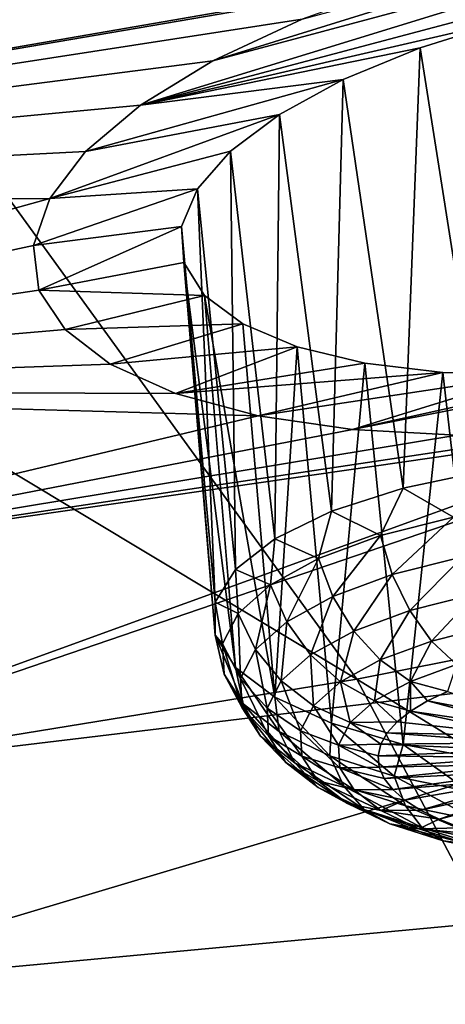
# Model space of a CAD drawing. Header units: metres. Extents: x -92 to 264, y -100 to 50.
# Tile 156 of 256: x 224.12 to 225.44, y -15.73 to -12.67. Entities that reach past the tile are written whole.
import ezdxf

# ---------------------------------------------------------------- set-up
doc = ezdxf.new("R2010")
doc.units = ezdxf.units.M
doc.layers.add('solid_21062050_01', color=7, linetype='CONTINUOUS')

msp = doc.modelspace()

# ---------------------------------------------------------------- linework, layer by layer
at = {"layer": 'solid_21062050_01'}
for points in [[(228.172287, -8.705172, 210.264084), (225.081314, -9.446293, 212.324432), (232.499527, -13.120734, 215.03093)], [(225.081314, -9.446293, 212.324432), (221.82106, -10.098863, 214.138824), (228.927246, -13.970094, 217.392044)], [(225.081314, -9.446293, 212.324432), (228.927246, -13.970094, 217.392044), (232.499527, -13.120734, 215.03093)], [(221.82106, -10.098863, 214.138824), (218.413559, -10.658474, 215.695007), (225.162231, -14.717841, 219.470932)], [(221.82106, -10.098863, 214.138824), (225.162231, -14.717841, 219.470932), (228.927246, -13.970094, 217.392044)], [(218.413559, -10.658474, 215.695007), (221.229599, -15.358991, 221.253723), (225.162231, -14.717841, 219.470932)], [(221.356262, -13.23406, 159.488403), (220.505569, -12.666403, 157.911682), (224.489441, -11.88308, 157.296097)], [(221.356262, -13.23406, 159.488403), (224.489441, -11.88308, 157.296097), (225.370224, -12.539433, 159.119003)], [(224.492172, -12.938992, 159.765854), (226.445602, -12.337209, 159.026321), (226.821213, -12.31956, 159.122971)], [(225.632507, -12.675227, 159.532242), (224.492172, -12.938992, 159.765854), (226.821213, -12.31956, 159.122971)], [(224.716599, -12.801339, 159.514053), (226.445602, -12.337209, 159.026321), (224.492172, -12.938992, 159.765854)], [(224.716599, -12.801339, 159.514053), (226.059296, -12.383886, 158.996338), (226.445602, -12.337209, 159.026321)], [(224.993362, -12.672079, 159.302063), (226.059296, -12.383886, 158.996338), (224.716599, -12.801339, 159.514053)], [(225.316406, -12.555962, 159.139267), (221.356262, -13.23406, 159.488403), (225.370224, -12.539433, 159.119003)], [(225.316406, -12.555962, 159.139267), (224.993362, -12.672079, 159.302063), (221.356262, -13.23406, 159.488403)], [(224.993362, -12.672079, 159.302063), (224.716599, -12.801339, 159.514053), (221.356262, -13.23406, 159.488403)], [(225.358673, -12.760467, 159.638336), (224.492172, -12.938992, 159.765854), (225.632507, -12.675227, 159.532242)], [(225.358673, -12.760467, 159.638336), (225.632507, -12.675227, 159.532242), (225.565674, -14.071576, 159.169067)], [(225.120285, -12.859052, 159.789993), (224.492172, -12.938992, 159.765854), (225.358673, -12.760467, 159.638336)], [(225.120285, -12.859052, 159.789993), (225.358673, -12.760467, 159.638336), (225.306458, -14.126118, 159.308502)], [(225.358673, -12.760467, 159.638336), (225.565674, -14.071576, 159.169067), (225.306458, -14.126118, 159.308502)], [(224.716599, -12.801339, 159.514053), (224.492172, -12.938992, 159.765854), (221.356262, -13.23406, 159.488403)], [(225.120285, -12.859052, 159.789993), (224.322418, -13.082069, 160.051025), (224.492172, -12.938992, 159.765854)], [(224.923172, -12.96709, 159.979935), (224.322418, -13.082069, 160.051025), (225.120285, -12.859052, 159.789993)], [(224.923172, -12.96709, 159.979935), (225.120285, -12.859052, 159.789993), (225.084045, -14.197555, 159.495651)], [(225.120285, -12.859052, 159.789993), (225.306458, -14.126118, 159.308502), (225.084045, -14.197555, 159.495651)], [(224.492172, -12.938992, 159.765854), (224.322418, -13.082069, 160.051025), (221.356262, -13.23406, 159.488403)], [(224.923172, -12.96709, 159.979935), (224.211227, -13.227613, 160.363708), (224.322418, -13.082069, 160.051025)], [(224.77153, -13.081244, 160.201508), (224.211227, -13.227613, 160.363708), (224.923172, -12.96709, 159.979935)], [(224.77153, -13.081244, 160.201508), (224.923172, -12.96709, 159.979935), (224.908127, -14.282763, 159.722351)], [(224.923172, -12.96709, 159.979935), (225.084045, -14.197555, 159.495651), (224.908127, -14.282763, 159.722351)], [(224.322418, -13.082069, 160.051025), (224.211227, -13.227613, 160.363708), (221.356262, -13.23406, 159.488403)], [(224.669189, -13.198312, 160.448257), (224.211227, -13.227613, 160.363708), (224.77153, -13.081244, 160.201508)], [(224.669189, -13.198312, 160.448257), (224.77153, -13.081244, 160.201508), (224.786392, -14.378023, 159.978683)], [(224.77153, -13.081244, 160.201508), (224.908127, -14.282763, 159.722351), (224.786392, -14.378023, 159.978683)], [(224.669189, -13.198312, 160.448257), (224.161423, -13.374127, 160.701248), (224.211227, -13.227613, 160.363708)], [(224.619934, -13.31475, 160.712936), (224.161423, -13.374127, 160.701248), (224.669189, -13.198312, 160.448257)], [(224.619934, -13.31475, 160.712936), (224.669189, -13.198312, 160.448257), (224.724167, -14.479168, 160.253448)], [(224.669189, -13.198312, 160.448257), (224.786392, -14.378023, 159.978683), (224.724167, -14.479168, 160.253448)], [(224.211227, -13.227613, 160.363708), (222.070282, -13.822936, 161.124069), (221.356262, -13.23406, 159.488403)], [(224.211227, -13.227613, 160.363708), (224.161423, -13.374127, 160.701248), (222.070282, -13.822936, 161.124069)], [(224.619934, -13.31475, 160.712936), (224.177979, -13.512369, 161.042969), (224.161423, -13.374127, 160.701248)], [(224.626801, -13.426394, 160.986496), (224.177979, -13.512369, 161.042969), (224.619934, -13.31475, 160.712936)], [(224.619934, -13.31475, 160.712936), (224.724167, -14.479168, 160.253448), (224.724182, -14.581778, 160.534653)], [(224.626801, -13.426394, 160.986496), (224.619934, -13.31475, 160.712936), (224.724182, -14.581778, 160.534653)], [(224.161423, -13.374127, 160.701248), (224.177979, -13.512369, 161.042969), (222.070282, -13.822936, 161.124069)], [(224.626801, -13.426394, 160.986496), (224.690781, -13.528628, 161.258026), (224.177979, -13.512369, 161.042969)], [(224.626801, -13.426394, 160.986496), (224.786407, -14.681369, 160.809982), (224.690781, -13.528628, 161.258026)], [(224.626801, -13.426394, 160.986496), (224.724182, -14.581778, 160.534653), (224.786407, -14.681369, 160.809982)], [(224.177979, -13.512369, 161.042969), (224.259094, -13.634481, 161.368988), (222.070282, -13.822936, 161.124069)], [(224.690781, -13.528628, 161.258026), (224.259094, -13.634481, 161.368988), (224.177979, -13.512369, 161.042969)], [(224.80954, -13.616897, 161.51564), (224.259094, -13.634481, 161.368988), (224.690781, -13.528628, 161.258026)], [(224.690781, -13.528628, 161.258026), (224.786407, -14.681369, 160.809982), (224.908157, -14.773587, 161.067429)], [(224.80954, -13.616897, 161.51564), (224.690781, -13.528628, 161.258026), (224.908157, -14.773587, 161.067429)], [(224.259094, -13.634481, 161.368988), (224.398148, -13.74187, 161.680435), (222.070282, -13.822936, 161.124069)], [(224.80954, -13.616897, 161.51564), (224.398148, -13.74187, 161.680435), (224.259094, -13.634481, 161.368988)], [(224.977478, -13.687516, 161.748337), (224.398148, -13.74187, 161.680435), (224.80954, -13.616897, 161.51564)], [(224.977478, -13.687516, 161.748337), (224.80954, -13.616897, 161.51564), (224.908157, -14.773587, 161.067429)], [(224.977478, -13.687516, 161.748337), (224.601334, -13.832653, 161.974884), (224.398148, -13.74187, 161.680435)], [(225.186874, -13.738045, 161.947418), (224.601334, -13.832653, 161.974884), (224.977478, -13.687516, 161.748337)], [(224.977478, -13.687516, 161.748337), (224.908157, -14.773587, 161.067429), (225.084091, -14.854404, 161.295715)], [(225.186874, -13.738045, 161.947418), (224.977478, -13.687516, 161.748337), (225.084091, -14.854404, 161.295715)], [(226.279816, -13.720778, 162.305695), (225.472824, -13.961248, 162.605316), (225.149231, -13.944013, 162.445175)], [(226.279816, -13.720778, 162.305695), (225.149231, -13.944013, 162.445175), (225.983429, -13.758921, 162.289474)], [(224.398148, -13.74187, 161.680435), (224.601334, -13.832653, 161.974884), (222.070282, -13.822936, 161.124069)], [(225.429428, -13.767167, 162.10672), (224.601334, -13.832653, 161.974884), (225.186874, -13.738045, 161.947418)], [(225.186874, -13.738045, 161.947418), (225.084091, -14.854404, 161.295715), (225.306534, -14.920287, 161.484879)], [(225.983429, -13.758921, 162.289474), (225.149231, -13.944013, 162.445175), (225.697388, -13.774267, 162.221954)], [(225.429428, -13.767167, 162.10672), (225.186874, -13.738045, 161.947418), (225.306534, -14.920287, 161.484879)], [(225.429428, -13.767167, 162.10672), (224.857437, -13.901237, 162.234787), (224.601334, -13.832653, 161.974884)], [(225.697388, -13.774267, 162.221954), (224.857437, -13.901237, 162.234787), (225.429428, -13.767167, 162.10672)], [(225.697388, -13.774267, 162.221954), (225.149231, -13.944013, 162.445175), (224.857437, -13.901237, 162.234787)], [(225.429428, -13.767167, 162.10672), (225.306534, -14.920287, 161.484879), (225.56575, -14.968355, 161.626648)], [(225.697388, -13.774267, 162.221954), (225.429428, -13.767167, 162.10672), (225.56575, -14.968355, 161.626648)], [(224.857437, -13.901237, 162.234787), (222.643051, -14.429261, 162.808212), (222.070282, -13.822936, 161.124069)], [(224.601334, -13.832653, 161.974884), (224.857437, -13.901237, 162.234787), (222.070282, -13.822936, 161.124069)], [(226.562317, -13.854881, 162.747147), (227.056793, -14.570173, 164.759781), (223.070892, -15.049155, 164.530029)], [(226.187912, -13.917345, 162.760941), (226.562317, -13.854881, 162.747147), (223.070892, -15.049155, 164.530029)], [(224.857437, -13.901237, 162.234787), (225.149231, -13.944013, 162.445175), (222.643051, -14.429261, 162.808212)], [(226.187912, -13.917345, 162.760941), (223.070892, -15.049155, 164.530029), (222.643051, -14.429261, 162.808212)], [(225.82103, -13.952655, 162.711975), (226.187912, -13.917345, 162.760941), (222.643051, -14.429261, 162.808212)], [(225.149231, -13.944013, 162.445175), (225.472824, -13.961248, 162.605316), (222.643051, -14.429261, 162.808212)], [(225.472824, -13.961248, 162.605316), (225.82103, -13.952655, 162.711975), (222.643051, -14.429261, 162.808212)], [(228.927246, -13.970094, 217.392044), (225.162231, -14.717841, 219.470932), (232.012665, -18.93672, 222.611374)], [(225.461853, -14.216062, 159.201324), (225.306458, -14.126118, 159.308502), (225.565674, -14.071576, 159.169067)], [(225.235474, -14.272978, 159.348526), (225.084045, -14.197555, 159.495651), (225.306458, -14.126118, 159.308502)], [(225.461853, -14.216062, 159.201324), (225.235474, -14.272978, 159.348526), (225.306458, -14.126118, 159.308502)], [(225.044235, -14.343557, 159.534531), (224.908127, -14.282763, 159.722351), (225.084045, -14.197555, 159.495651)], [(225.235474, -14.272978, 159.348526), (225.044235, -14.343557, 159.534531), (225.084045, -14.197555, 159.495651)], [(225.272339, -14.39373, 159.348511), (225.235474, -14.272978, 159.348526), (225.461853, -14.216062, 159.201324)], [(225.272339, -14.39373, 159.348511), (225.461853, -14.216062, 159.201324), (225.48996, -14.339015, 159.207001)], [(224.895477, -14.425086, 159.752197), (224.786392, -14.378023, 159.978683), (224.908127, -14.282763, 159.722351)], [(225.044235, -14.343557, 159.534531), (224.895477, -14.425086, 159.752197), (224.908127, -14.282763, 159.722351)], [(225.088486, -14.46158, 159.527328), (225.044235, -14.343557, 159.534531), (225.235474, -14.272978, 159.348526)], [(225.088486, -14.46158, 159.527328), (225.235474, -14.272978, 159.348526), (225.272339, -14.39373, 159.348511)], [(224.94548, -14.539958, 159.736572), (224.895477, -14.425086, 159.752197), (225.044235, -14.343557, 159.534531)], [(224.94548, -14.539958, 159.736572), (225.044235, -14.343557, 159.534531), (225.088486, -14.46158, 159.527328)], [(225.272339, -14.39373, 159.348511), (225.48996, -14.339015, 159.207001), (225.32637, -14.505034, 159.373642)], [(225.48996, -14.339015, 159.207001), (225.53093, -14.453603, 159.240631), (225.32637, -14.505034, 159.373642)], [(224.794907, -14.514433, 159.993149), (224.724167, -14.479168, 160.253448), (224.786392, -14.378023, 159.978683)], [(224.895477, -14.425086, 159.752197), (224.794907, -14.514433, 159.993149), (224.786392, -14.378023, 159.978683)], [(225.088486, -14.46158, 159.527328), (225.272339, -14.39373, 159.348511), (225.153564, -14.568811, 159.541733)], [(225.272339, -14.39373, 159.348511), (225.32637, -14.505034, 159.373642), (225.153564, -14.568811, 159.541733)], [(224.848801, -14.62585, 159.968216), (224.794907, -14.514433, 159.993149), (224.895477, -14.425086, 159.752197)], [(224.848801, -14.62585, 159.968216), (224.895477, -14.425086, 159.752197), (224.94548, -14.539958, 159.736572)], [(224.94548, -14.539958, 159.736572), (225.088486, -14.46158, 159.527328), (225.019135, -14.642485, 159.738419)], [(225.088486, -14.46158, 159.527328), (225.153564, -14.568811, 159.541733), (225.019135, -14.642485, 159.738419)], [(225.32637, -14.505034, 159.373642), (225.53093, -14.453603, 159.240631), (225.394135, -14.599792, 159.422318)], [(225.53093, -14.453603, 159.240631), (225.582153, -14.552519, 159.300049), (225.394135, -14.599792, 159.422318)], [(224.746414, -14.608163, 160.248138), (224.724182, -14.581778, 160.534653), (224.724167, -14.479168, 160.253448)], [(224.794907, -14.514433, 159.993149), (224.746414, -14.608163, 160.248138), (224.724167, -14.479168, 160.253448)], [(224.802185, -14.715956, 160.213348), (224.746414, -14.608163, 160.248138), (224.794907, -14.514433, 159.993149)], [(224.802185, -14.715956, 160.213348), (224.794907, -14.514433, 159.993149), (224.848801, -14.62585, 159.968216)], [(225.153564, -14.568811, 159.541733), (225.32637, -14.505034, 159.373642), (225.235291, -14.658414, 159.576813)], [(225.32637, -14.505034, 159.373642), (225.394135, -14.599792, 159.422318), (225.235291, -14.658414, 159.576813)], [(224.848801, -14.62585, 159.968216), (224.94548, -14.539958, 159.736572), (224.928253, -14.723222, 159.956146)], [(224.94548, -14.539958, 159.736572), (225.019135, -14.642485, 159.738419), (224.928253, -14.723222, 159.956146)], [(225.394135, -14.599792, 159.422318), (225.582153, -14.552519, 159.300049), (225.471298, -14.671965, 159.491425)], [(223.351105, -15.67865, 166.278519), (223.070892, -15.049155, 164.530029), (227.056793, -14.570173, 164.759781)], [(223.351105, -15.67865, 166.278519), (227.056793, -14.570173, 164.759781), (227.320221, -15.308771, 166.811325)], [(224.724182, -14.581778, 160.534653), (224.810989, -14.794336, 160.760834), (224.786407, -14.681369, 160.809982)], [(224.751846, -14.702675, 160.507355), (224.810989, -14.794336, 160.760834), (224.724182, -14.581778, 160.534653)], [(224.746414, -14.608163, 160.248138), (224.751846, -14.702675, 160.507355), (224.724182, -14.581778, 160.534653)], [(225.019135, -14.642485, 159.738419), (225.153564, -14.568811, 159.541733), (225.11174, -14.72613, 159.757599)], [(225.153564, -14.568811, 159.541733), (225.235291, -14.658414, 159.576813), (225.11174, -14.72613, 159.757599)], [(224.807388, -14.806814, 160.46254), (224.751846, -14.702675, 160.507355), (224.746414, -14.608163, 160.248138)], [(224.807388, -14.806814, 160.46254), (224.746414, -14.608163, 160.248138), (224.802185, -14.715956, 160.213348)], [(225.235291, -14.658414, 159.576813), (225.394135, -14.599792, 159.422318), (225.328476, -14.724674, 159.630341)], [(225.394135, -14.599792, 159.422318), (225.471298, -14.671965, 159.491425), (225.328476, -14.724674, 159.630341)], [(224.802185, -14.715956, 160.213348), (224.848801, -14.62585, 159.968216), (224.88443, -14.80792, 160.186569)], [(224.848801, -14.62585, 159.968216), (224.928253, -14.723222, 159.956146), (224.88443, -14.80792, 160.186569)], [(224.928253, -14.723222, 159.956146), (225.019135, -14.642485, 159.738419), (225.028214, -14.80034, 159.957733)], [(225.019135, -14.642485, 159.738419), (225.11174, -14.72613, 159.757599), (225.028214, -14.80034, 159.957733)], [(225.11174, -14.72613, 159.757599), (225.235291, -14.658414, 159.576813), (225.217392, -14.785562, 159.792892)], [(225.235291, -14.658414, 159.576813), (225.328476, -14.724674, 159.630341), (225.217392, -14.785562, 159.792892)], [(225.328476, -14.724674, 159.630341), (225.471298, -14.671965, 159.491425), (225.443451, -14.756225, 159.679947)], [(224.751846, -14.702675, 160.507355), (224.864258, -14.894932, 160.706223), (224.810989, -14.794336, 160.760834)], [(224.807388, -14.806814, 160.46254), (224.864258, -14.894932, 160.706223), (224.751846, -14.702675, 160.507355)], [(224.92157, -14.879625, 160.99884), (224.908157, -14.773587, 161.067429), (224.786407, -14.681369, 160.809982)], [(224.810989, -14.794336, 160.760834), (224.92157, -14.879625, 160.99884), (224.786407, -14.681369, 160.809982)], [(225.162231, -14.717841, 219.470932), (221.229599, -15.358991, 221.253723), (227.823837, -19.741882, 224.847809)], [(224.802185, -14.715956, 160.213348), (224.88443, -14.80792, 160.186569), (224.889328, -14.893324, 160.420807)], [(224.807388, -14.806814, 160.46254), (224.802185, -14.715956, 160.213348), (224.889328, -14.893324, 160.420807)], [(224.88443, -14.80792, 160.186569), (224.928253, -14.723222, 159.956146), (224.98793, -14.87819, 160.16951)], [(224.928253, -14.723222, 159.956146), (225.028214, -14.80034, 159.957733), (224.98793, -14.87819, 160.16951)], [(225.028214, -14.80034, 159.957733), (225.11174, -14.72613, 159.757599), (225.142288, -14.852287, 159.972839)], [(225.11174, -14.72613, 159.757599), (225.217392, -14.785562, 159.792892), (225.142288, -14.852287, 159.972839)], [(225.162231, -14.717841, 219.470932), (227.823837, -19.741882, 224.847809), (232.012665, -18.93672, 222.611374)], [(225.217392, -14.785562, 159.792892), (225.328476, -14.724674, 159.630341), (225.329239, -14.816972, 159.841995)], [(225.328476, -14.724674, 159.630341), (225.381485, -14.78556, 159.757935), (225.329239, -14.816972, 159.841995)], [(225.328476, -14.724674, 159.630341), (225.443451, -14.756225, 159.679947), (225.381485, -14.78556, 159.757935)], [(225.443451, -14.756225, 159.679947), (225.742111, -14.853255, 159.974777), (225.381485, -14.78556, 159.757935)], [(224.970566, -14.976923, 160.935028), (224.92157, -14.879625, 160.99884), (224.810989, -14.794336, 160.760834)], [(224.970566, -14.976923, 160.935028), (224.810989, -14.794336, 160.760834), (224.864258, -14.894932, 160.706223)], [(225.079361, -14.955263, 161.212234), (225.084091, -14.854404, 161.295715), (224.908157, -14.773587, 161.067429)], [(224.92157, -14.879625, 160.99884), (225.079361, -14.955263, 161.212234), (224.908157, -14.773587, 161.067429)], [(224.98793, -14.87819, 160.16951), (225.028214, -14.80034, 159.957733), (225.106064, -14.922286, 160.163269)], [(225.028214, -14.80034, 159.957733), (225.142288, -14.852287, 159.972839), (225.106064, -14.922286, 160.163269)], [(225.142288, -14.852287, 159.972839), (225.217392, -14.785562, 159.792892), (225.287354, -14.850067, 159.931061)], [(225.217392, -14.785562, 159.792892), (225.329239, -14.816972, 159.841995), (225.287354, -14.850067, 159.931061)], [(225.381485, -14.78556, 159.757935), (225.708679, -14.872939, 160.02742), (225.329239, -14.816972, 159.841995)], [(225.381485, -14.78556, 159.757935), (225.742111, -14.853255, 159.974777), (225.708679, -14.872939, 160.02742)], [(224.807388, -14.806814, 160.46254), (224.94278, -14.976152, 160.649857), (224.864258, -14.894932, 160.706223)], [(224.807388, -14.806814, 160.46254), (224.889328, -14.893324, 160.420807), (224.94278, -14.976152, 160.649857)], [(224.88443, -14.80792, 160.186569), (224.98793, -14.87819, 160.16951), (224.992432, -14.956689, 160.384811)], [(224.889328, -14.893324, 160.420807), (224.88443, -14.80792, 160.186569), (224.992432, -14.956689, 160.384811)], [(225.329239, -14.816972, 159.841995), (225.682861, -14.89386, 160.083755), (225.287354, -14.850067, 159.931061)], [(225.329239, -14.816972, 159.841995), (225.708679, -14.872939, 160.02742), (225.682861, -14.89386, 160.083755)], [(225.079361, -14.955263, 161.212234), (225.278275, -15.018344, 161.392822), (225.084091, -14.854404, 161.295715)], [(225.278275, -15.018344, 161.392822), (225.306534, -14.920287, 161.484879), (225.084091, -14.854404, 161.295715)], [(225.106064, -14.922286, 160.163269), (225.142288, -14.852287, 159.972839), (225.23671, -14.919625, 160.11972)], [(225.142288, -14.852287, 159.972839), (225.287354, -14.850067, 159.931061), (225.256393, -14.884429, 160.024033)], [(225.142288, -14.852287, 159.972839), (225.256393, -14.884429, 160.024033), (225.23671, -14.919625, 160.11972)], [(225.287354, -14.850067, 159.931061), (225.682861, -14.89386, 160.083755), (225.256393, -14.884429, 160.024033)], [(224.889328, -14.893324, 160.420807), (225.04155, -15.032822, 160.595352), (224.94278, -14.976152, 160.649857)], [(224.889328, -14.893324, 160.420807), (224.992432, -14.956689, 160.384811), (225.04155, -15.032822, 160.595352)], [(225.122253, -15.049637, 161.140182), (225.079361, -14.955263, 161.212234), (224.92157, -14.879625, 160.99884)], [(225.122253, -15.049637, 161.140182), (224.92157, -14.879625, 160.99884), (224.970566, -14.976923, 160.935028)], [(224.98793, -14.87819, 160.16951), (225.106064, -14.922286, 160.163269), (225.110107, -14.992869, 160.356857)], [(224.992432, -14.956689, 160.384811), (224.98793, -14.87819, 160.16951), (225.110107, -14.992869, 160.356857)], [(225.256393, -14.884429, 160.024033), (225.665115, -14.915658, 160.142807), (225.23671, -14.919625, 160.11972)], [(225.256393, -14.884429, 160.024033), (225.682861, -14.89386, 160.083755), (225.665115, -14.915658, 160.142807)], [(224.864258, -14.894932, 160.706223), (224.94278, -14.976152, 160.649857), (225.042709, -15.053223, 160.864944)], [(224.970566, -14.976923, 160.935028), (224.864258, -14.894932, 160.706223), (225.042709, -15.053223, 160.864944)], [(225.106064, -14.922286, 160.163269), (225.23671, -14.919625, 160.11972), (225.228561, -14.955213, 160.216934)], [(225.106064, -14.922286, 160.163269), (225.228561, -14.955213, 160.216934), (225.232056, -14.990745, 160.314438)], [(225.110107, -14.992869, 160.356857), (225.106064, -14.922286, 160.163269), (225.232056, -14.990745, 160.314438)], [(225.23671, -14.919625, 160.11972), (225.655731, -14.937963, 160.203568), (225.228561, -14.955213, 160.216934)], [(225.23671, -14.919625, 160.11972), (225.665115, -14.915658, 160.142807), (225.655731, -14.937963, 160.203568)], [(225.278275, -15.018344, 161.392822), (225.510666, -15.066444, 161.53363), (225.306534, -14.920287, 161.484879)], [(225.510666, -15.066444, 161.53363), (225.56575, -14.968355, 161.626648), (225.306534, -14.920287, 161.484879)], [(225.313477, -15.110279, 161.313766), (225.278275, -15.018344, 161.392822), (225.079361, -14.955263, 161.212234)], [(225.313477, -15.110279, 161.313766), (225.079361, -14.955263, 161.212234), (225.122253, -15.049637, 161.140182)], [(225.228561, -14.955213, 160.216934), (225.655731, -14.937963, 160.203568), (225.654877, -14.960391, 160.264999)], [(225.228561, -14.955213, 160.216934), (225.654877, -14.960391, 160.264999), (225.232056, -14.990745, 160.314438)], [(224.94278, -14.976152, 160.649857), (225.04155, -15.032822, 160.595352), (225.133408, -15.103661, 160.79303)], [(225.042709, -15.053223, 160.864944), (224.94278, -14.976152, 160.649857), (225.133408, -15.103661, 160.79303)], [(224.970566, -14.976923, 160.935028), (225.042709, -15.053223, 160.864944), (225.185287, -15.121572, 161.05777)], [(225.122253, -15.049637, 161.140182), (224.970566, -14.976923, 160.935028), (225.185287, -15.121572, 161.05777)], [(224.992432, -14.956689, 160.384811), (225.154282, -15.061324, 160.546158), (225.04155, -15.032822, 160.595352)], [(224.992432, -14.956689, 160.384811), (225.110107, -14.992869, 160.356857), (225.154282, -15.061324, 160.546158)], [(225.232056, -14.990745, 160.314438), (225.654877, -14.960391, 160.264999), (225.662567, -14.98256, 160.32605)], [(225.232056, -14.990745, 160.314438), (225.662567, -14.98256, 160.32605), (225.247147, -15.025774, 160.411026)], [(225.247147, -15.025774, 160.411026), (225.662567, -14.98256, 160.32605), (225.678665, -15.004091, 160.385681)], [(225.110107, -14.992869, 160.356857), (225.232056, -14.990745, 160.314438), (225.247147, -15.025774, 160.411026)], [(225.110107, -14.992869, 160.356857), (225.273651, -15.05986, 160.505463), (225.154282, -15.061324, 160.546158)], [(225.110107, -14.992869, 160.356857), (225.247147, -15.025774, 160.411026), (225.273651, -15.05986, 160.505463)], [(225.247147, -15.025774, 160.411026), (225.678665, -15.004091, 160.385681), (225.273651, -15.05986, 160.505463)], [(225.273651, -15.05986, 160.505463), (225.678665, -15.004091, 160.385681), (225.702896, -15.024615, 160.442856)], [(225.04155, -15.032822, 160.595352), (225.154282, -15.061324, 160.546158), (225.236877, -15.125019, 160.723907)], [(225.133408, -15.103661, 160.79303), (225.04155, -15.032822, 160.595352), (225.236877, -15.125019, 160.723907)], [(225.311234, -15.092575, 160.596573), (225.273651, -15.05986, 160.505463), (225.702896, -15.024615, 160.442856)], [(225.536896, -15.156519, 161.449142), (225.510666, -15.066444, 161.53363), (225.278275, -15.018344, 161.392822)], [(225.536896, -15.156519, 161.449142), (225.278275, -15.018344, 161.392822), (225.313477, -15.110279, 161.313766)], [(225.359406, -15.123506, 160.683197), (225.311234, -15.092575, 160.596573), (225.702896, -15.024615, 160.442856)], [(225.359406, -15.123506, 160.683197), (225.702896, -15.024615, 160.442856), (225.734863, -15.043778, 160.496613)], [(225.417572, -15.152266, 160.764267), (225.359406, -15.123506, 160.683197), (225.734863, -15.043778, 160.496613)], [(225.417572, -15.152266, 160.764267), (225.734863, -15.043778, 160.496613), (225.773987, -15.061254, 160.546021)], [(225.042709, -15.053223, 160.864944), (225.133408, -15.103661, 160.79303), (225.264465, -15.166484, 160.970276)], [(225.185287, -15.121572, 161.05777), (225.042709, -15.053223, 160.864944), (225.264465, -15.166484, 160.970276)], [(225.122253, -15.049637, 161.140182), (225.185287, -15.121572, 161.05777), (225.365036, -15.178575, 161.220947)], [(225.313477, -15.110279, 161.313766), (225.122253, -15.049637, 161.140182), (225.365036, -15.178575, 161.220947)], [(225.154282, -15.061324, 160.546158), (225.273651, -15.05986, 160.505463), (225.311234, -15.092575, 160.596573)], [(225.236877, -15.125019, 160.723907), (225.154282, -15.061324, 160.546158), (225.311234, -15.092575, 160.596573)], [(225.485016, -15.178491, 160.838745), (225.417572, -15.152266, 160.764267), (225.773987, -15.061254, 160.546021)], [(225.133408, -15.103661, 160.79303), (225.236877, -15.125019, 160.723907), (225.354706, -15.181507, 160.88327)], [(225.264465, -15.166484, 160.970276), (225.133408, -15.103661, 160.79303), (225.354706, -15.181507, 160.88327)], [(225.236877, -15.125019, 160.723907), (225.311234, -15.092575, 160.596573), (225.359406, -15.123506, 160.683197)], [(225.185287, -15.121572, 161.05777), (225.264465, -15.166484, 160.970276), (225.429672, -15.218877, 161.120255)], [(225.365036, -15.178575, 161.220947), (225.185287, -15.121572, 161.05777), (225.429672, -15.218877, 161.120255)], [(225.236877, -15.125019, 160.723907), (225.359406, -15.123506, 160.683197), (225.417572, -15.152266, 160.764267)], [(225.354706, -15.181507, 160.88327), (225.236877, -15.125019, 160.723907), (225.417572, -15.152266, 160.764267)], [(225.313477, -15.110279, 161.313766), (225.365036, -15.178575, 161.220947), (225.575043, -15.222039, 161.34819)], [(225.536896, -15.156519, 161.449142), (225.313477, -15.110279, 161.313766), (225.575043, -15.222039, 161.34819)], [(225.264465, -15.166484, 160.970276), (225.354706, -15.181507, 160.88327), (225.503265, -15.228617, 161.018143)], [(225.429672, -15.218877, 161.120255), (225.264465, -15.166484, 160.970276), (225.503265, -15.228617, 161.018143)], [(225.354706, -15.181507, 160.88327), (225.417572, -15.152266, 160.764267), (225.485016, -15.178491, 160.838745)], [(225.354706, -15.181507, 160.88327), (225.485016, -15.178491, 160.838745), (225.560867, -15.201852, 160.905716)], [(225.503265, -15.228617, 161.018143), (225.354706, -15.181507, 160.88327), (225.560867, -15.201852, 160.905716)], [(225.365036, -15.178575, 161.220947), (225.429672, -15.218877, 161.120255), (225.622696, -15.258828, 161.237228)], [(225.575043, -15.222039, 161.34819), (225.365036, -15.178575, 161.220947), (225.622696, -15.258828, 161.237228)], [(225.429672, -15.218877, 161.120255), (225.503265, -15.228617, 161.018143), (225.676819, -15.264539, 161.123306)], [(225.622696, -15.258828, 161.237228), (225.429672, -15.218877, 161.120255), (225.676819, -15.264539, 161.123306)], [(223.481857, -16.313719, 168.04248), (223.351105, -15.67865, 166.278519), (227.320221, -15.308771, 166.811325)], [(223.481857, -16.313719, 168.04248), (227.320221, -15.308771, 166.811325), (227.408218, -16.052143, 168.876114)], [(221.229599, -15.358991, 221.253723), (223.459656, -20.431955, 226.764557), (227.823837, -19.741882, 224.847809)]]:
    msp.add_3dface(points, dxfattribs=at)

doc.saveas('drawing.dxf')
